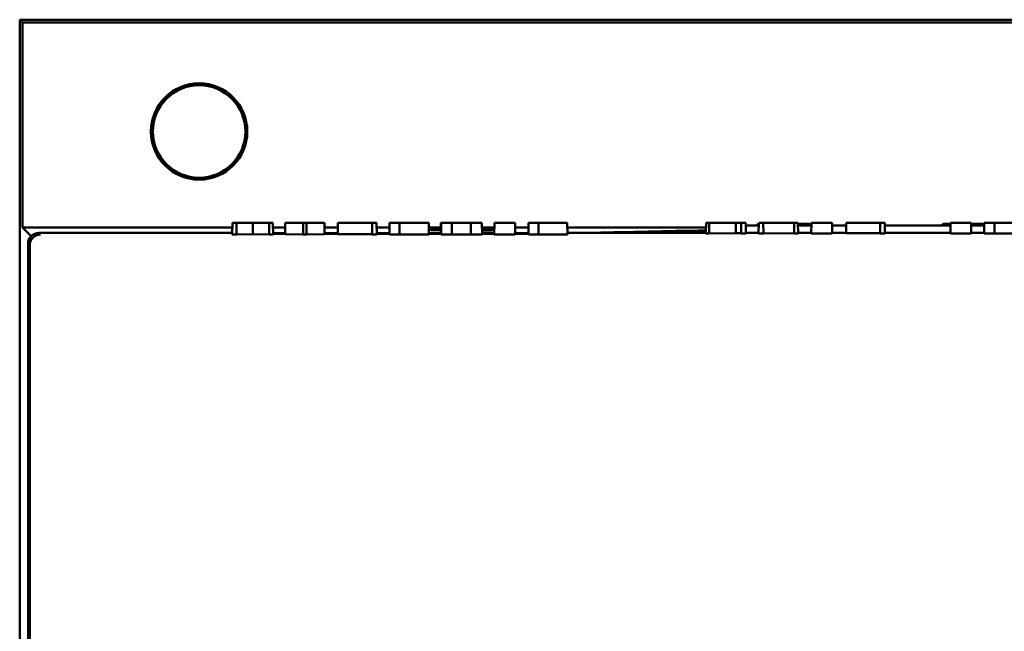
# Model space of a CAD drawing. Header units: inches. Extents: x 2.2 to 39.6, y -5.4 to 27.4.
# Tile 24 of 62: x 13.3 to 15.5, y 14.9 to 16.3. Entities that reach past the tile are written whole.
import ezdxf

# ---------------------------------------------------------------- set-up
doc = ezdxf.new("R2010")
doc.units = ezdxf.units.IN
doc.header["$MEASUREMENT"] = 0
doc.layers.add('Visible Edges(ANSI)', color=7, linetype='Continuous', lineweight=50)

msp = doc.modelspace()

# ---------------------------------------------------------------- linework, layer by layer
at = {"layer": 'Visible Edges(ANSI)'}
for p, q in [((13.2891, 4.8531), (13.2891, 16.2805)), ((13.2891, 16.2805), (17.7732, 16.2805)), ((13.2891, 16.2805), (13.2956, 16.274)), ((13.2956, 16.274), (17.7667, 16.274)), ((13.2956, 15.8039), (13.2956, 16.274)), ((13.7765, 15.7875), (13.7768, 15.8139)), ((13.7861, 15.8139), (13.7768, 15.8139)), ((13.8235, 15.8139), (13.7861, 15.8139)), ((13.7861, 15.8139), (13.7861, 15.7875)), ((13.861, 15.8139), (13.8235, 15.8139)), ((13.8235, 15.8139), (13.8235, 15.7879)), ((13.861, 15.8139), (13.8609, 15.7875)), ((13.8699, 15.8139), (13.861, 15.8139)), ((13.8699, 15.8139), (13.8702, 15.7875)), ((13.898, 15.8139), (13.8977, 15.7882)), ((13.9392, 15.8139), (13.898, 15.8139)), ((13.9392, 15.8139), (13.939, 15.7875)), ((13.947, 15.8139), (13.9392, 15.8139)), ((13.9881, 15.8139), (13.947, 15.8139)), ((13.947, 15.8139), (13.9471, 15.7875)), ((13.9881, 15.8139), (13.9883, 15.7882)), ((14.019, 15.8139), (14.0187, 15.7885)), ((14.0973, 15.8139), (14.019, 15.8139)), ((14.0973, 15.8139), (14.0971, 15.7875)), ((14.1077, 15.8139), (14.0973, 15.8139)), ((14.1077, 15.8139), (14.1079, 15.7875)), ((14.1371, 15.8139), (14.1369, 15.7877)), ((14.1602, 15.8139), (14.1371, 15.8139)), ((14.1602, 15.8139), (14.1601, 15.7875)), ((14.2273, 15.8139), (14.1602, 15.8139)), ((14.2273, 15.8139), (14.2275, 15.7875)), ((14.2545, 15.7883), (14.2548, 15.8139)), ((14.2556, 15.8139), (14.2548, 15.8139)), ((14.2556, 15.8139), (14.2553, 15.7877)), ((14.2799, 15.8139), (14.2556, 15.8139)), ((14.2799, 15.8139), (14.2798, 15.7875)), ((14.3239, 15.8139), (14.2799, 15.8139)), ((14.349, 15.8139), (14.3239, 15.8139)), ((14.3239, 15.8139), (14.324, 15.7875)), ((14.349, 15.8139), (14.3493, 15.7877)), ((14.3778, 15.8139), (14.3775, 15.7875)), ((14.4253, 15.8139), (14.3778, 15.8139)), ((14.4253, 15.8139), (14.4255, 15.7875)), ((14.4561, 15.8139), (14.4558, 15.7877)), ((14.4791, 15.8139), (14.4561, 15.8139)), ((14.4791, 15.8139), (14.479, 15.7875)), ((14.5449, 15.8139), (14.4791, 15.8139)), ((14.5449, 15.8139), (14.5451, 15.7875)), ((14.863, 15.8139), (14.8627, 15.7898)), ((14.8704, 15.8139), (14.863, 15.8139)), ((14.9313, 15.8139), (14.8704, 15.8139)), ((14.8704, 15.8139), (14.8704, 15.7898)), ((14.9439, 15.8139), (14.9313, 15.8139)), ((14.9313, 15.8139), (14.9314, 15.7903)), ((14.9439, 15.8139), (14.9437, 15.7898)), ((14.9543, 15.8139), (14.9439, 15.8139)), ((14.9543, 15.8139), (14.9545, 15.7898)), ((14.9543, 15.8078), (14.9837, 15.8078)), ((14.9786, 15.8078), (14.9826, 15.8117)), ((14.9826, 15.8117), (14.9837, 15.8117)), ((14.9838, 15.8139), (14.9835, 15.7898)), ((14.9942, 15.8139), (14.9838, 15.8139)), ((15.0651, 15.8139), (14.9942, 15.8139)), ((14.9942, 15.8139), (14.9945, 15.7898)), ((15.0651, 15.8139), (15.065, 15.7898)), ((15.0739, 15.8139), (15.0651, 15.8139)), ((15.0739, 15.8139), (15.0741, 15.7898)), ((15.0739, 15.8117), (15.1047, 15.8117)), ((15.0739, 15.8078), (15.1047, 15.8078)), ((15.1048, 15.8139), (15.1045, 15.7898)), ((15.1523, 15.8139), (15.1048, 15.8139)), ((15.1523, 15.8139), (15.1525, 15.7898)), ((15.1523, 15.8078), (15.1844, 15.8078)), ((15.1845, 15.8139), (15.1843, 15.7908)), ((15.2628, 15.8139), (15.1845, 15.8139)), ((15.2628, 15.8139), (15.2626, 15.7898)), ((15.2732, 15.8139), (15.2628, 15.8139)), ((15.2732, 15.8139), (15.2734, 15.7898)), ((15.2733, 15.8078), (15.4236, 15.8078)), ((15.4028, 15.8078), (15.4068, 15.8117)), ((15.4068, 15.8117), (15.4237, 15.8117)), ((15.4237, 15.8139), (15.4235, 15.7898)), ((15.4712, 15.8139), (15.4237, 15.8139)), ((15.4712, 15.8139), (15.4714, 15.7898)), ((15.4712, 15.8117), (15.5009, 15.8117)), ((15.4713, 15.8078), (15.5008, 15.8078)), ((15.5009, 15.8139), (15.5006, 15.79)), ((15.525, 15.8139), (15.5009, 15.8139)), ((15.5692, 15.8139), (15.525, 15.8139)), ((15.525, 15.8139), (15.525, 15.7898)), ((13.2956, 15.8039), (13.3156, 15.7839)), ((13.7767, 15.8039), (13.2956, 15.8039)), ((13.3333, 15.7912), (13.7765, 15.7912)), ((13.3333, 15.7912), (13.7765, 15.7912)), ((13.7861, 15.7875), (13.7765, 15.7875)), ((13.8235, 15.7879), (13.7861, 15.7875)), ((13.8609, 15.7875), (13.8235, 15.7879)), ((13.8702, 15.7875), (13.8609, 15.7875)), ((13.8979, 15.8039), (13.87, 15.8039)), ((13.8977, 15.7891), (13.88, 15.7891)), ((13.8925, 15.7905), (13.8977, 15.7905)), ((13.939, 15.7875), (13.8977, 15.7882)), ((13.9471, 15.7875), (13.939, 15.7875)), ((13.9883, 15.7882), (13.9471, 15.7875)), ((14.0189, 15.8039), (13.9882, 15.8039)), ((13.9883, 15.7905), (14.0188, 15.7905)), ((14.0187, 15.7891), (13.9883, 15.7891)), ((14.0971, 15.7885), (14.0187, 15.7885)), ((14.1079, 15.7875), (14.0971, 15.7875)), ((14.1371, 15.8039), (14.1078, 15.8039)), ((14.1079, 15.7905), (14.1369, 15.7905)), ((14.1369, 15.7891), (14.1079, 15.7891)), ((14.1601, 15.7875), (14.1369, 15.7877)), ((14.2275, 15.7875), (14.1601, 15.7875)), ((14.2547, 15.8039), (14.2274, 15.8039)), ((14.2275, 15.7905), (14.2545, 15.7905)), ((14.2545, 15.7891), (14.2275, 15.7891)), ((14.2553, 15.7883), (14.2545, 15.7883)), ((14.2798, 15.7875), (14.2553, 15.7877)), ((14.324, 15.7875), (14.2798, 15.7875)), ((14.3493, 15.7877), (14.324, 15.7875)), ((14.3777, 15.8039), (14.3491, 15.8039)), ((14.3493, 15.7905), (14.3775, 15.7905)), ((14.3775, 15.7891), (14.3493, 15.7891)), ((14.4255, 15.7875), (14.3775, 15.7875)), ((14.456, 15.8039), (14.4254, 15.8039)), ((14.4386, 15.7891), (14.4255, 15.7891)), ((14.479, 15.7875), (14.4558, 15.7877)), ((14.5451, 15.7875), (14.479, 15.7875)), ((14.8629, 15.8039), (14.545, 15.8039)), ((14.5451, 15.7912), (14.8627, 15.7912)), ((14.5451, 15.7912), (14.8627, 15.7912)), ((14.8704, 15.7898), (14.8627, 15.7898)), ((14.9314, 15.7903), (14.8704, 15.7898)), ((14.9437, 15.7903), (14.9314, 15.7903)), ((14.9545, 15.7898), (14.9437, 15.7898)), ((14.9545, 15.7912), (14.9836, 15.7912)), ((14.9945, 15.7898), (14.9835, 15.7898)), ((15.065, 15.7898), (14.9944, 15.7907)), ((15.0741, 15.7898), (15.065, 15.7898)), ((15.0741, 15.7912), (15.1046, 15.7912)), ((15.1525, 15.7898), (15.1045, 15.7898)), ((15.1525, 15.7912), (15.1843, 15.7912)), ((15.2626, 15.7908), (15.1843, 15.7908)), ((15.2734, 15.7898), (15.2626, 15.7898)), ((15.2734, 15.7912), (15.4235, 15.7912)), ((15.4714, 15.7898), (15.4235, 15.7898)), ((15.4714, 15.7912), (15.5006, 15.7912)), ((15.525, 15.7898), (15.5006, 15.79)), ((15.5693, 15.7898), (15.525, 15.7898)), ((13.3083, 5.3695), (13.3083, 15.7662)), ((13.3083, 5.3695), (13.3083, 15.7662)), ((13.312, 15.7625), (13.312, 15.7625)), ((13.312, 5.3733), (13.312, 15.7625))]:
    msp.add_line(p, q, dxfattribs=at)
for radius in [0.1105, 0.1061]:
    msp.add_circle((13.7005, 16.024), radius, dxfattribs=at)
for centre, major_axis, ratio, start_param, end_param in [((13.3333, 15.7662), (-0.0177, 0.0177), 0.999695, 5.497939, 7.068431), ((13.3333, 15.7662), (-0.0177, 0.0177), 0.999924, 5.497825, 7.068545), ((13.8925, 15.7918), (-0.075, 0), 0.017455, 1.26904, 1.570796), ((13.88, 15.7896), (-0.05, 0), 0.008726, 1.373417, 1.570796), ((14.313, 15.799), (-0.0969, 0), 0.026189, 5.35905, 5.796863), ((14.313, 15.799), (-0.0969, 0), 0.026189, 0.48678, 0.923467), ((14.313, 15.799), (-0.0969, 0), 0.026189, 3.982019, 4.330109), ((14.313, 15.799), (-0.0969, 0), 0.026189, 1.953743, 2.300709), ((14.4249, 15.7918), (-0.075, 0), 0.017455, 1.578308, 1.996069), ((14.4386, 15.7896), (0.05, 0), 0.008726, 4.712389, 5.064681), ((15.718, 15.7623), (-1.5697, 0), 0.026189, 5.288553, 5.498948)]:
    msp.add_ellipse(centre, major_axis=major_axis, ratio=ratio, start_param=start_param, end_param=end_param, dxfattribs=at)
msp.add_open_spline([(13.312, 15.7625), (13.312, 15.7658), (13.3126, 15.769), (13.3151, 15.775), (13.3169, 15.7777), (13.3215, 15.7824), (13.3242, 15.7842), (13.3302, 15.7868), (13.3335, 15.7875), (13.3369, 15.7875), (13.3369, 15.7875), (13.337, 15.7875)], degree=3, knots=[-0.0998253, -0.0998253, -0.0998253, -0.0998253, -0.0750697, -0.0750697, -0.0502872, -0.0502872, -0.0254421, -0.0254421, 0, 0, 0.0003587, 0.0003587, 0.0003587, 0.0003587], dxfattribs=at)
msp.add_open_spline([(14.6042, 15.7912), (14.605, 15.7912), (14.6059, 15.7913), (14.6068, 15.7913)], degree=3, dxfattribs=at)

doc.saveas('drawing.dxf')
